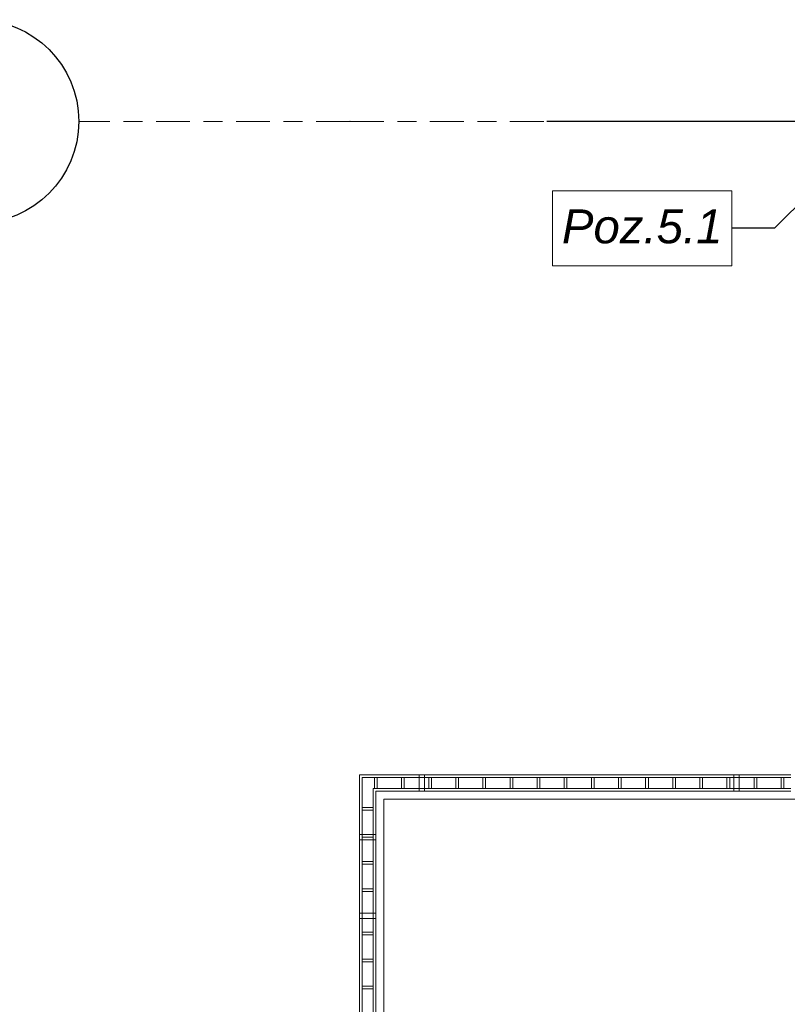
# Model space of a CAD drawing. Header units: millimetres. Extents: x 53458 to 226409, y -124561 to 60561.
# Tile 74 of 133: x 61927 to 64758, y -102299 to -98668. Entities that reach past the tile are written whole.
import ezdxf

# ---------------------------------------------------------------- set-up
doc = ezdxf.new("R2010")
doc.units = ezdxf.units.MM
doc.linetypes.add('SIM-Wegliniec-11.03.2025-Parter$0$Przerywana podwójnie', pattern=[295, 125, -50, 70, -50])
doc.linetypes.add('SIM-Wegliniec-11.03.2025-Parter$0$SIM-Wegliniec-11.03.2025-Parter$0$Przerywana podwójnie', pattern=[295, 125, -50, 70, -50])
doc.layers.add('_xref', color=250, linetype='Continuous')
for name, color, linetype, lineweight in [('SIM-Wegliniec-11.03.2025-Parter$0$Nowe_A-Balkony_Nr_pióra__89', 250, 'Continuous', 0), ('SIM-Wegliniec-11.03.2025-Parter$0$Nowe_A-Balustrady_Nr_pióra__11', 250, 'Continuous', 0), ('SIM-Wegliniec-11.03.2025-Parter$0$Nowe_A-Balustrady_Nr_pióra__91', 250, 'Continuous', 0), ('SIM-Wegliniec-11.03.2025-Parter$0$Nowe_A-Konstrukcja Opis_Nr_pióra__58', 250, 'Continuous', 0), ('SIM-Wegliniec-11.03.2025-Parter$0$Nowe_A-Osi_Nr_pióra__20', 250, 'Continuous', 0), ('SIM-Wegliniec-11.03.2025-Parter$0$Nowe_A-Osi_Nr_pióra__25', 250, 'Continuous', 0), ('SIM-Wegliniec-11.03.2025-Parter$0$Nowe_SIM-Wegliniec-11.03.2025-Parter$0$Nowe_A-Osi_Nr_pióra__20_Nr_pióra__1', 250, 'Continuous', 0), ('SIM-Wegliniec-11.03.2025-Parter$0$Nowe_SIM-Wegliniec-21.07.2025-Parter$0$Nowe_A-Wentylacja-Mechaniczna-0-5_Nr_pióra__22', 250, 'Continuous', 0)]:
    doc.layers.add(name, color=color, linetype=linetype, lineweight=lineweight)
doc.styles.add('SIM-Wegliniec-11.03.2025-Parter$0$STYL_AUTOMATYCZNY_3', font='arial.ttf')
doc.dimstyles.new('SIM-Wegliniec-11.03.2025-Parter$0$STYL_AUTOMATYCZNY__9', dxfattribs={"dimtxt": 0.18, "dimasz": 76, "dimexe": 0.18, "dimexo": 0.0625, "dimgap": 0, "dimtad": 0, "dimtih": 1, "dimtoh": 1, "dimdec": 4, "dimzin": 0, "dimdsep": 46, "dimcen": 0.09, "dimadec": 0, "dimazin": 0, "dimtfac": 1, "dimtdec": 4, "dimtmove": 0, "dimatfit": 3, "dimldrblk": 'SIM-Wegliniec-11.03.2025-Parter$0$ARROWHEAD_16', "dimfxl": 1, "dimtolj": 1, "dimtzin": 0, "dimarcsym": 0})

# ---------------------------------------------------------------- blocks, each defined once
blk = doc.blocks.new('SIM-Wegliniec-11.03.2025-Parter$0$ARROWHEAD_16')
at = {"linetype": 'Continuous', "lineweight": 0}
blk.add_hatch(color=0, dxfattribs=at).paths.add_polyline_path([(-0.9093, 0.525), (0, 0), (-0.9093, -0.525)])
at = {"color": 0, "linetype": 'Continuous', "lineweight": 0}
blk.add_line((0, 0), (-1, 0), dxfattribs=at)
blk = doc.blocks.new('SIM-Wegliniec-11.03.2025-Parter')
at = {"layer": 'SIM-Wegliniec-11.03.2025-Parter$0$Nowe_A-Balkony_Nr_pióra__89', "linetype": 'Continuous', "lineweight": 13, "flags": 128}
blk.add_lwpolyline([(64980.1, -101542.6), (63270.1, -101542.6), (63270.1, -107892.6), (64980.1, -107892.6)], close=True, dxfattribs=at)
at = {"layer": 'SIM-Wegliniec-11.03.2025-Parter$0$Nowe_A-Balustrady_Nr_pióra__11', "linetype": 'Continuous', "lineweight": 13, "flags": 128}
for points in [[(63235.1, -101462.6), (63235.1, -101502.6), (63245.1, -101502.6), (63245.1, -101462.6)], [(63335.1, -101462.6), (63335.1, -101502.6), (63345.1, -101502.6), (63345.1, -101462.6)], [(63435.1, -101462.6), (63435.1, -101502.6), (63445.1, -101502.6), (63445.1, -101462.6)], [(63535.1, -101462.6), (63535.1, -101502.6), (63545.1, -101502.6), (63545.1, -101462.6)], [(63635.1, -101462.6), (63635.1, -101502.6), (63645.1, -101502.6), (63645.1, -101462.6)], [(63735.1, -101462.6), (63735.1, -101502.6), (63745.1, -101502.6), (63745.1, -101462.6)], [(63835.1, -101462.6), (63835.1, -101502.6), (63845.1, -101502.6), (63845.1, -101462.6)], [(63935.1, -101462.6), (63935.1, -101502.6), (63945.1, -101502.6), (63945.1, -101462.6)], [(64035.1, -101462.6), (64035.1, -101502.6), (64045.1, -101502.6), (64045.1, -101462.6)], [(64135.1, -101462.6), (64135.1, -101502.6), (64145.1, -101502.6), (64145.1, -101462.6)], [(64235.1, -101462.6), (64235.1, -101502.6), (64245.1, -101502.6), (64245.1, -101462.6)], [(64335.1, -101462.6), (64335.1, -101502.6), (64345.1, -101502.6), (64345.1, -101462.6)], [(64435.1, -101462.6), (64435.1, -101502.6), (64445.1, -101502.6), (64445.1, -101462.6)], [(64535.1, -101462.6), (64535.1, -101502.6), (64545.1, -101502.6), (64545.1, -101462.6)], [(64635.1, -101462.6), (64635.1, -101502.6), (64645.1, -101502.6), (64645.1, -101462.6)], [(64735.1, -101462.6), (64735.1, -101502.6), (64745.1, -101502.6), (64745.1, -101462.6)], [(63190.1, -101582.6), (63230.1, -101582.6), (63230.1, -101572.6), (63190.1, -101572.6)], [(63190.1, -101682.6), (63230.1, -101682.6), (63230.1, -101672.6), (63190.1, -101672.6)], [(63190.1, -101782.6), (63230.1, -101782.6), (63230.1, -101772.6), (63190.1, -101772.6)], [(63190.1, -101882.6), (63230.1, -101882.6), (63230.1, -101872.6), (63190.1, -101872.6)], [(63180.1, -101982.6), (63240.1, -101982.6), (63240.1, -101962.6), (63180.1, -101962.6)], [(63190.1, -102042.6), (63230.1, -102042.6), (63230.1, -102032.6), (63190.1, -102032.6)], [(63190.1, -102142.6), (63230.1, -102142.6), (63230.1, -102132.6), (63190.1, -102132.6)], [(63190.1, -102242.6), (63230.1, -102242.6), (63230.1, -102232.6), (63190.1, -102232.6)]]:
    blk.add_lwpolyline(points, close=True, dxfattribs=at)
at = {"layer": 'SIM-Wegliniec-11.03.2025-Parter$0$Nowe_A-Balustrady_Nr_pióra__91', "linetype": 'Continuous', "lineweight": 13}
for p, q in [((63180.1, -101452.6), (63180.1, -107982.6)), ((64770.1, -101452.6), (63180.1, -101452.6)), ((63190.1, -101462.6), (63190.1, -107972.6)), ((64770.1, -101462.6), (63190.1, -101462.6)), ((63230.1, -107932.6), (63230.1, -101502.6)), ((63230.1, -101502.6), (64770.1, -101502.6)), ((63240.1, -107922.6), (63240.1, -101512.6)), ((63240.1, -101512.6), (64770.1, -101512.6))]:
    blk.add_line(p, q, dxfattribs=at)
at = {"layer": 'SIM-Wegliniec-11.03.2025-Parter$0$Nowe_A-Balustrady_Nr_pióra__91', "linetype": 'Continuous', "lineweight": 13, "flags": 128}
for points in [[(63400.1, -101452.6), (63400.1, -101512.6), (63420.1, -101512.6), (63420.1, -101452.6)], [(64560.1, -101452.6), (64560.1, -101512.6), (64580.1, -101512.6), (64580.1, -101452.6)], [(63180.1, -101692.6), (63240.1, -101692.6), (63240.1, -101672.6), (63180.1, -101672.6)]]:
    blk.add_lwpolyline(points, close=True, dxfattribs=at)
at = {"layer": 'SIM-Wegliniec-11.03.2025-Parter$0$Nowe_A-Konstrukcja Opis_Nr_pióra__58', "linetype": 'Continuous', "lineweight": 13, "flags": 128}
blk.add_lwpolyline([(63891.8, -99298.6), (64553.1, -99298.6), (64553.1, -99575), (63891.8, -99575)], close=True, dxfattribs=at)
at = {"layer": 'SIM-Wegliniec-11.03.2025-Parter$0$Nowe_A-Osi_Nr_pióra__20', "linetype": 'SIM-Wegliniec-11.03.2025-Parter$0$Przerywana podwójnie', "lineweight": 13}
for q in [(62144.7, -99042.6), (90961.9, -99042.6)]:
    blk.add_line((63144.7, -99042.6), q, dxfattribs=at)
blk.add_point((63144.7, -99042.6), dxfattribs=at)
blk.add_point((63144.7, -99042.6), dxfattribs=at)
at = {"layer": 'SIM-Wegliniec-11.03.2025-Parter$0$Nowe_A-Osi_Nr_pióra__25', "linetype": 'Continuous', "lineweight": 25}
blk.add_circle((61769.7, -99042.6), 375, dxfattribs=at)
at = {"layer": 'SIM-Wegliniec-11.03.2025-Parter$0$Nowe_SIM-Wegliniec-11.03.2025-Parter$0$Nowe_A-Osi_Nr_pióra__20_Nr_pióra__1', "linetype": 'SIM-Wegliniec-11.03.2025-Parter$0$SIM-Wegliniec-11.03.2025-Parter$0$Przerywana podwójnie', "lineweight": 13}
blk.add_line((63144.7, -99042.6), (90961.9, -99042.6), dxfattribs=at)
at = {"layer": 'SIM-Wegliniec-11.03.2025-Parter$0$Nowe_SIM-Wegliniec-21.07.2025-Parter$0$Nowe_A-Wentylacja-Mechaniczna-0-5_Nr_pióra__22', "linetype": 'Continuous', "lineweight": 25}
blk.add_line((65365.1, -99042.6), (63871.2, -99042.6), dxfattribs=at)
at = {"layer": 'SIM-Wegliniec-11.03.2025-Parter$0$Nowe_A-Konstrukcja Opis_Nr_pióra__58', "linetype": 'Continuous', "lineweight": 13, "insert": (64222.4, -99430.7), "char_height": 125, "attachment_point": 5, "rotation": 359.9999, "style": 'SIM-Wegliniec-11.03.2025-Parter$0$STYL_AUTOMATYCZNY_3'}
blk.add_mtext('\\A1;{\\pqc;\\fArial|b0|i1|c238|p0;\\W1.000000;Poz.\\fArial|b0|i1|c238|p0;\\W1.000000;5\\fArial|b0|i1|c238|p0;\\W1.000000;.1}', dxfattribs=at)
at = {"layer": 'SIM-Wegliniec-11.03.2025-Parter$0$Nowe_A-Konstrukcja Opis_Nr_pióra__58', "linetype": 'Continuous', "lineweight": 13, "annotation_type": 0, "has_hookline": 1, "hookline_direction": 1, "text_width": 574.1, "horizontal_direction": (1, -1e-06, 0)}
blk.add_leader([(65105.1, -99042.6), (64710.9, -99436.8), (64553.1, -99436.8)], dimstyle='SIM-Wegliniec-11.03.2025-Parter$0$STYL_AUTOMATYCZNY__9', dxfattribs=at)

msp = doc.modelspace()

# ---------------------------------------------------------------- block references
at = {"layer": '_xref'}
msp.add_blockref('SIM-Wegliniec-11.03.2025-Parter', (0, 0), dxfattribs=at)

doc.saveas('drawing.dxf')
